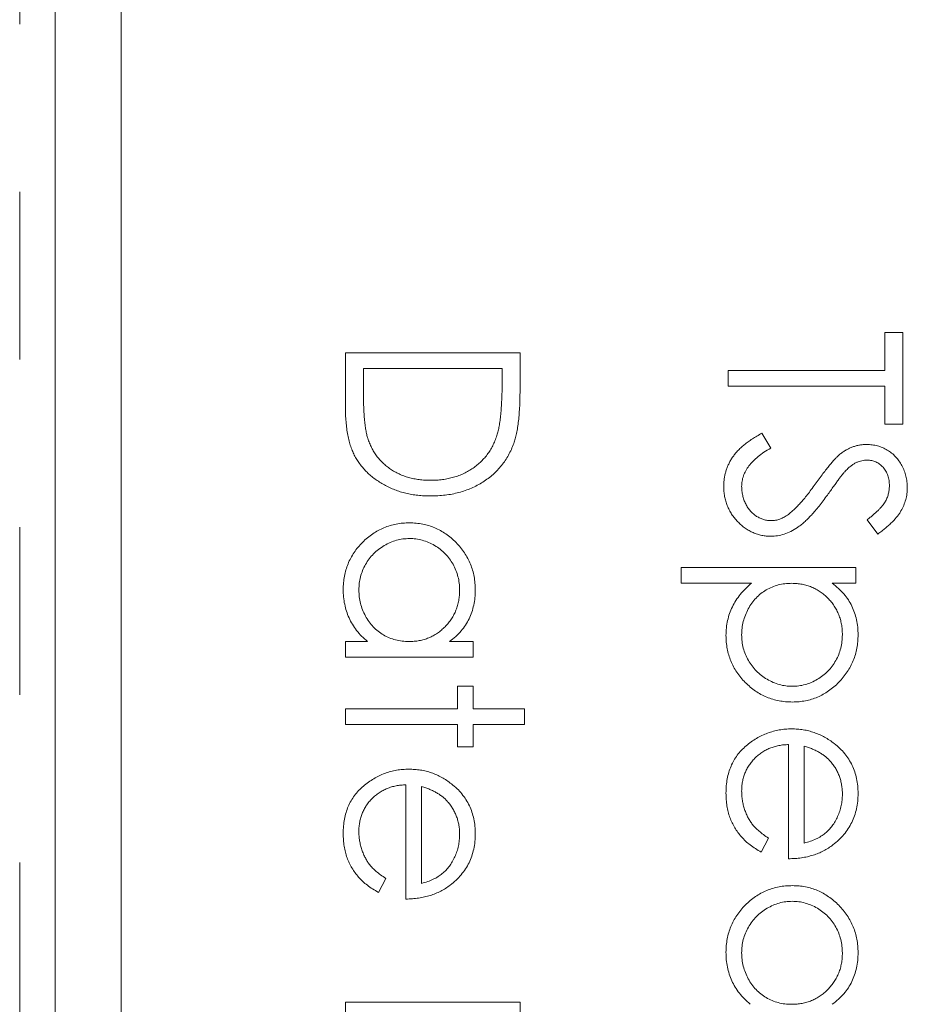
# Model space of a CAD drawing. Header units: millimetres. Extents: x -114 to 331, y -285 to 420.
# Tile 13 of 29: x -35.38 to -28.65, y 204.96 to 212.41. Entities that reach past the tile are written whole.
import ezdxf

# ---------------------------------------------------------------- set-up
doc = ezdxf.new("R2010")
doc.units = ezdxf.units.MM
doc.linetypes.add('PHANTOM', pattern=[12.7, 6.35, -1.27, 1.27, -1.27, 1.27, -1.27])

msp = doc.modelspace()

# ---------------------------------------------------------------- linework, layer by layer
at = {"color": 8, "linetype": 'PHANTOM', "lineweight": 0}
msp.add_line((-35.3797, 174.2809), (-35.3797, 243.0617), dxfattribs=at)
at = {"color": 7, "linetype": 'Continuous', "lineweight": 15}
for p, q in [((-35.1117, 177.0617), (-35.1117, 243.0617)), ((-34.6117, 235.0617), (-34.6117, 179.0617)), ((-28.8245, 210.0448), (-28.6888, 210.0448)), ((-28.8245, 209.7564), (-28.8245, 210.0448)), ((-28.6888, 210.0448), (-28.6888, 209.3494)), ((-32.9117, 209.8921), (-31.5888, 209.8921)), ((-32.9117, 209.4822), (-32.9117, 209.8921)), ((-31.5888, 209.8921), (-31.5888, 209.625)), ((-31.7245, 209.7734), (-32.776, 209.7734)), ((-32.776, 209.7734), (-32.776, 209.6216)), ((-31.7245, 209.6804), (-31.7245, 209.7734)), ((-30.0117, 209.6377), (-30.0117, 209.7564)), ((-30.0117, 209.7564), (-28.8245, 209.7564)), ((-28.8245, 209.6377), (-30.0117, 209.6377)), ((-28.8245, 209.3494), (-28.8245, 209.6377)), ((-28.6888, 209.3494), (-28.8245, 209.3494)), ((-29.7565, 209.2816), (-29.6895, 209.1697)), ((-28.8788, 208.5183), (-28.9602, 208.6257)), ((-30.3679, 208.2639), (-29.045, 208.2639)), ((-30.3679, 208.1452), (-30.3679, 208.2639)), ((-29.045, 208.2639), (-29.045, 208.1452)), ((-29.8366, 208.1452), (-30.3679, 208.1452)), ((-29.045, 208.1452), (-29.2239, 208.1452)), ((-32.9117, 207.7042), (-32.7445, 207.7042)), ((-32.9117, 207.5855), (-32.9117, 207.7042)), ((-32.1239, 207.7042), (-31.945, 207.7042)), ((-31.945, 207.7042), (-31.945, 207.5855)), ((-31.945, 207.5855), (-32.9117, 207.5855)), ((-32.0637, 207.365), (-31.945, 207.365)), ((-32.0637, 207.1954), (-32.0637, 207.365)), ((-31.945, 207.365), (-31.945, 207.1954)), ((-32.9117, 207.1954), (-32.0637, 207.1954)), ((-32.9117, 207.0767), (-32.9117, 207.1954)), ((-31.945, 207.1954), (-31.5549, 207.1954)), ((-31.5549, 207.1954), (-31.5549, 207.0767)), ((-32.0637, 207.0767), (-32.9117, 207.0767)), ((-32.0637, 206.9071), (-32.0637, 207.0767)), ((-31.945, 207.0767), (-31.945, 206.9071)), ((-31.5549, 207.0767), (-31.945, 207.0767)), ((-31.945, 206.9071), (-32.0637, 206.9071)), ((-29.5538, 206.0591), (-29.5538, 206.924)), ((-29.4351, 206.9116), (-29.4351, 206.1778)), ((-32.4538, 205.7538), (-32.4538, 206.6188)), ((-32.3351, 206.6063), (-32.3351, 205.8725)), ((-29.7064, 206.2154), (-29.7618, 206.1099)), ((-32.6064, 205.9101), (-32.6618, 205.8047)), ((-32.9117, 204.9736), (-31.5888, 204.9736)), ((-32.9117, 204.8549), (-32.9117, 204.9736)), ((-31.5888, 204.9736), (-31.5888, 204.3291))]:
    msp.add_line(p, q, dxfattribs=at)
for points, knots in [([(-31.7616, 209.2739), (-31.7585, 209.285), (-31.752, 209.3085), (-31.7449, 209.347), (-31.7386, 209.3904), (-31.7333, 209.4387), (-31.7295, 209.492), (-31.7266, 209.5503), (-31.7247, 209.6137), (-31.7246, 209.6576), (-31.7245, 209.6804)], [0, 0, 0, 0, 0.084319, 0.179285, 0.286583, 0.405111, 0.535593, 0.67819, 0.832976, 1, 1, 1, 1]), ([(-32.776, 209.6216), (-32.7759, 209.5997), (-32.7758, 209.5578), (-32.7742, 209.4974), (-32.7716, 209.4423), (-32.768, 209.3923), (-32.7632, 209.3476), (-32.7579, 209.3081), (-32.7512, 209.2737), (-32.7452, 209.253), (-32.7424, 209.2434)], [0, 0, 0, 0, 0.171901, 0.330628, 0.475549, 0.606746, 0.725024, 0.829742, 0.921323, 1, 1, 1, 1]), ([(-31.5888, 209.625), (-31.589, 209.6018), (-31.5893, 209.5569), (-31.5913, 209.492), (-31.595, 209.432), (-31.6003, 209.377), (-31.6067, 209.327), (-31.6149, 209.2819), (-31.6245, 209.2417), (-31.6326, 209.2169), (-31.6365, 209.2052)], [0, 0, 0, 0, 0.164289, 0.317406, 0.458844, 0.589367, 0.707831, 0.81577, 0.91288, 1, 1, 1, 1]), ([(-32.267, 208.8067), (-32.2833, 208.8069), (-32.3155, 208.8074), (-32.363, 208.8116), (-32.4091, 208.8177), (-32.4536, 208.8272), (-32.4968, 208.8386), (-32.5383, 208.8534), (-32.5785, 208.8702), (-32.6168, 208.8899), (-32.6531, 208.9115), (-32.6874, 208.9347), (-32.719, 208.9594), (-32.7482, 208.986), (-32.7749, 209.0139), (-32.7993, 209.0435), (-32.8209, 209.0748), (-32.8406, 209.1077), (-32.8577, 209.1431), (-32.8722, 209.1817), (-32.8843, 209.2237), (-32.8943, 209.2689), (-32.9023, 209.3175), (-32.9076, 209.3694), (-32.9112, 209.4247), (-32.9116, 209.4626), (-32.9117, 209.4822)], [0, 0, 0, 0, 0.046081, 0.090807, 0.134295, 0.177024, 0.218823, 0.260244, 0.30108, 0.341614, 0.381583, 0.42012, 0.458075, 0.494738, 0.531195, 0.566934, 0.602713, 0.638327, 0.674853, 0.713467, 0.754442, 0.797815, 0.843989, 0.893072, 0.944963, 1, 1, 1, 1]), ([(-32.2667, 208.9254), (-32.2512, 208.9256), (-32.2208, 208.926), (-32.1762, 208.9307), (-32.1333, 208.9377), (-32.0921, 208.9479), (-32.0526, 208.9608), (-32.0148, 208.9769), (-31.9786, 208.9953), (-31.9446, 209.0172), (-31.9124, 209.0411), (-31.8829, 209.0677), (-31.8561, 209.0965), (-31.8315, 209.1272), (-31.8101, 209.1607), (-31.7909, 209.1961), (-31.7746, 209.2341), (-31.766, 209.2605), (-31.7616, 209.2739)], [0, 0, 0, 0, 0.0701512, 0.1378126, 0.2032262, 0.2671741, 0.330024, 0.3917943, 0.4530844, 0.5143339, 0.575, 0.6348655, 0.6941163, 0.7534416, 0.8131258, 0.8740797, 0.936007, 1, 1, 1, 1]), ([(-30.0456, 208.8793), (-30.0455, 208.8893), (-30.0451, 208.9091), (-30.0417, 208.9385), (-30.0369, 208.9673), (-30.0292, 208.9951), (-30.02, 209.0223), (-30.0086, 209.0488), (-29.995, 209.0747), (-29.9793, 209.0999), (-29.9612, 209.1245), (-29.94, 209.1483), (-29.9165, 209.172), (-29.8898, 209.195), (-29.8606, 209.2176), (-29.8285, 209.2395), (-29.7936, 209.2611), (-29.7691, 209.2746), (-29.7565, 209.2816)], [0, 0, 0, 0, 0.057208, 0.113696, 0.169178, 0.224159, 0.27872, 0.333794, 0.389241, 0.445822, 0.503704, 0.564294, 0.627975, 0.695038, 0.765373, 0.839611, 0.917538, 1, 1, 1, 1]), ([(-32.7424, 209.2434), (-32.7381, 209.2313), (-32.7297, 209.2075), (-32.7144, 209.1731), (-32.6962, 209.1411), (-32.6761, 209.1108), (-32.6531, 209.0827), (-32.628, 209.0565), (-32.6004, 209.0321), (-32.5706, 209.0099), (-32.5386, 208.9901), (-32.5047, 208.9729), (-32.4694, 208.9578), (-32.4321, 208.946), (-32.3931, 208.9368), (-32.3525, 208.9302), (-32.3102, 208.9261), (-32.2814, 208.9256), (-32.2667, 208.9254)], [0, 0, 0, 0, 0.062415, 0.123338, 0.183125, 0.241783, 0.300579, 0.35968, 0.418882, 0.479531, 0.540851, 0.602303, 0.664463, 0.727806, 0.792895, 0.859672, 0.928464, 1, 1, 1, 1]), ([(-31.6365, 209.2052), (-31.6423, 209.1899), (-31.6539, 209.1597), (-31.6756, 209.1166), (-31.7003, 209.076), (-31.7279, 209.0377), (-31.7591, 209.0027), (-31.7928, 208.9694), (-31.8301, 208.9393), (-31.8702, 208.9118), (-31.9126, 208.8869), (-31.9573, 208.8653), (-32.0041, 208.8474), (-32.0528, 208.8325), (-32.1035, 208.8207), (-32.1563, 208.8127), (-32.211, 208.8075), (-32.2481, 208.8069), (-32.267, 208.8067)], [0, 0, 0, 0, 0.061545, 0.1216943, 0.1811549, 0.2398754, 0.2987019, 0.3576474, 0.4176048, 0.478494, 0.5404071, 0.602345, 0.6650043, 0.7285593, 0.7936505, 0.8605343, 0.929236, 1, 1, 1, 1]), ([(-29.165, 209.1228), (-29.1572, 209.1287), (-29.1419, 209.1402), (-29.118, 209.1553), (-29.0935, 209.1682), (-29.0684, 209.1784), (-29.0429, 209.1869), (-29.0169, 209.1926), (-28.9904, 209.1962), (-28.9726, 209.1966), (-28.9636, 209.1967)], [0, 0, 0, 0, 0.133507, 0.262559, 0.388264, 0.512667, 0.633722, 0.755394, 0.877553, 1, 1, 1, 1]), ([(-28.9636, 209.1967), (-28.9496, 209.1963), (-28.9219, 209.1953), (-28.8815, 209.187), (-28.8429, 209.174), (-28.8064, 209.1557), (-28.7732, 209.1322), (-28.7427, 209.105), (-28.7171, 209.0725), (-28.6947, 209.037), (-28.6772, 208.998), (-28.664, 208.9572), (-28.6565, 208.9144), (-28.6554, 208.8855), (-28.6549, 208.8708)], [0, 0, 0, 0, 0.083785, 0.16578, 0.24628, 0.327461, 0.408797, 0.489715, 0.571376, 0.655523, 0.741019, 0.826547, 0.911989, 1, 1, 1, 1]), ([(-29.6895, 209.1697), (-29.7069, 209.1593), (-29.7402, 209.1394), (-29.7853, 209.1061), (-29.8236, 209.0717), (-29.855, 209.0358), (-29.8796, 208.9987), (-29.8971, 208.96), (-29.908, 208.9201), (-29.9093, 208.8929), (-29.91, 208.8793)], [0, 0, 0, 0, 0.159004, 0.304646, 0.438547, 0.562322, 0.677433, 0.786897, 0.893611, 1, 1, 1, 1]), ([(-29.345, 208.906), (-29.3351, 208.92), (-29.3161, 208.9466), (-29.288, 208.9838), (-29.2622, 209.0171), (-29.2387, 209.0463), (-29.2173, 209.0714), (-29.1983, 209.0926), (-29.1812, 209.1093), (-29.17, 209.1186), (-29.165, 209.1228)], [0, 0, 0, 0, 0.181535, 0.347082, 0.495568, 0.628357, 0.74552, 0.845831, 0.930782, 1, 1, 1, 1]), ([(-28.9581, 209.078), (-28.9651, 209.0779), (-28.9793, 209.0776), (-29.0003, 209.0734), (-29.0212, 209.0681), (-29.042, 209.0597), (-29.0629, 209.048), (-29.0845, 209.0327), (-29.1068, 209.0134), (-29.1213, 208.9986), (-29.129, 208.9908)], [0, 0, 0, 0, 0.107285, 0.214746, 0.322939, 0.434116, 0.553412, 0.686073, 0.834256, 1, 1, 1, 1]), ([(-28.7906, 208.884), (-28.791, 208.8977), (-28.7919, 208.9241), (-28.8016, 208.9615), (-28.8167, 208.9952), (-28.838, 209.0241), (-28.8632, 209.0482), (-28.8923, 209.0656), (-28.9243, 209.0761), (-28.9467, 209.0774), (-28.9581, 209.078)], [0, 0, 0, 0, 0.143073, 0.275903, 0.402371, 0.528414, 0.650356, 0.765895, 0.880774, 1, 1, 1, 1]), ([(-29.129, 208.9908), (-29.1316, 208.9879), (-29.1377, 208.9811), (-29.1478, 208.9685), (-29.1602, 208.9519), (-29.1755, 208.9317), (-29.1933, 208.9075), (-29.2133, 208.8793), (-29.2362, 208.8475), (-29.2522, 208.825), (-29.2607, 208.813)], [0, 0, 0, 0, 0.052594, 0.124952, 0.218094, 0.333502, 0.468789, 0.624938, 0.801683, 1, 1, 1, 1]), ([(-29.5559, 208.6675), (-29.5483, 208.6735), (-29.5324, 208.6859), (-29.5087, 208.7073), (-29.4843, 208.7324), (-29.4582, 208.7603), (-29.4317, 208.7921), (-29.4034, 208.8268), (-29.3744, 208.8652), (-29.355, 208.8921), (-29.345, 208.906)], [0, 0, 0, 0, 0.0902792, 0.1895299, 0.2991979, 0.4189259, 0.5483763, 0.6881364, 0.8390835, 1, 1, 1, 1]), ([(-28.9602, 208.6257), (-28.9518, 208.6321), (-28.9357, 208.6446), (-28.9132, 208.6636), (-28.8927, 208.6814), (-28.8748, 208.699), (-28.8587, 208.7154), (-28.8448, 208.7313), (-28.8332, 208.7466), (-28.8208, 208.7657), (-28.8085, 208.7898), (-28.7981, 208.82), (-28.7918, 208.8516), (-28.791, 208.8731), (-28.7906, 208.884)], [0, 0, 0, 0, 0.098469, 0.189629, 0.274184, 0.352183, 0.423199, 0.488551, 0.548473, 0.60144, 0.701198, 0.799592, 0.898545, 1, 1, 1, 1]), ([(-29.6876, 208.5014), (-29.6995, 208.5016), (-29.723, 208.5021), (-29.7575, 208.5078), (-29.791, 208.5161), (-29.8231, 208.5285), (-29.8543, 208.5438), (-29.884, 208.5631), (-29.9126, 208.5855), (-29.9395, 208.6113), (-29.9642, 208.6394), (-29.9862, 208.6691), (-30.0045, 208.7005), (-30.0195, 208.7334), (-30.0312, 208.7678), (-30.0396, 208.8036), (-30.0448, 208.841), (-30.0454, 208.8664), (-30.0456, 208.8793)], [0, 0, 0, 0, 0.061484, 0.121775, 0.18092, 0.240256, 0.300114, 0.361146, 0.423501, 0.488669, 0.553954, 0.617581, 0.680238, 0.742187, 0.804663, 0.868259, 0.93302, 1, 1, 1, 1]), ([(-29.91, 208.8793), (-29.9096, 208.8677), (-29.909, 208.8447), (-29.9028, 208.8108), (-29.8934, 208.7779), (-29.8799, 208.7467), (-29.8635, 208.7176), (-29.8437, 208.692), (-29.8215, 208.6699), (-29.7968, 208.6519), (-29.7702, 208.638), (-29.743, 208.6273), (-29.7145, 208.6214), (-29.6954, 208.6205), (-29.6858, 208.6201)], [0, 0, 0, 0, 0.091264, 0.18093, 0.270088, 0.360156, 0.448343, 0.532666, 0.613834, 0.693982, 0.772716, 0.849335, 0.923967, 1, 1, 1, 1]), ([(-29.2607, 208.813), (-29.2711, 208.7987), (-29.2914, 208.7709), (-29.3218, 208.7313), (-29.3515, 208.6954), (-29.3804, 208.6631), (-29.4082, 208.6341), (-29.4352, 208.6086), (-29.4613, 208.5864), (-29.4948, 208.5625), (-29.5359, 208.5381), (-29.5863, 208.5172), (-29.6369, 208.504), (-29.6708, 208.5022), (-29.6876, 208.5014)], [0, 0, 0, 0, 0.096972, 0.187773, 0.272396, 0.351321, 0.424335, 0.491909, 0.554233, 0.611268, 0.716348, 0.81454, 0.908495, 1, 1, 1, 1]), ([(-28.6549, 208.8708), (-28.6554, 208.8552), (-28.6565, 208.8242), (-28.6658, 208.7786), (-28.6812, 208.7347), (-28.6986, 208.6994), (-28.7161, 208.6717), (-28.732, 208.6506), (-28.7502, 208.6293), (-28.771, 208.6075), (-28.7943, 208.5856), (-28.8202, 208.5633), (-28.8484, 208.5405), (-28.8685, 208.5258), (-28.8788, 208.5183)], [0, 0, 0, 0, 0.107233, 0.213252, 0.31883, 0.426794, 0.483646, 0.543604, 0.608308, 0.677127, 0.750686, 0.828713, 0.91219, 1, 1, 1, 1]), ([(-29.6858, 208.6201), (-29.6748, 208.6207), (-29.6524, 208.6218), (-29.6193, 208.6314), (-29.5866, 208.6464), (-29.5664, 208.6603), (-29.5559, 208.6675)], [0, 0, 0, 0, 0.234723, 0.477158, 0.728556, 1, 1, 1, 1]), ([(-32.9287, 208.0991), (-32.9282, 208.1162), (-32.9273, 208.1498), (-32.9202, 208.1994), (-32.9088, 208.247), (-32.893, 208.2929), (-32.872, 208.3366), (-32.8468, 208.3786), (-32.8169, 208.4186), (-32.7826, 208.456), (-32.7454, 208.4905), (-32.7058, 208.5208), (-32.6638, 208.546), (-32.6201, 208.5671), (-32.5742, 208.5833), (-32.5264, 208.5947), (-32.4767, 208.6018), (-32.4429, 208.6027), (-32.4257, 208.6031)], [0, 0, 0, 0, 0.06462, 0.127433, 0.189004, 0.24993, 0.310668, 0.372329, 0.434939, 0.499576, 0.564191, 0.626735, 0.688109, 0.749294, 0.810331, 0.871901, 0.935046, 1, 1, 1, 1]), ([(-32.4257, 208.6031), (-32.4089, 208.6027), (-32.3757, 208.6017), (-32.3268, 208.5947), (-32.2797, 208.583), (-32.2346, 208.5666), (-32.1914, 208.5455), (-32.1501, 208.5198), (-32.1105, 208.4895), (-32.0735, 208.4547), (-32.0394, 208.4169), (-32.0098, 208.3765), (-31.9842, 208.3344), (-31.9639, 208.2901), (-31.9475, 208.2442), (-31.9362, 208.1962), (-31.9295, 208.1464), (-31.9285, 208.1125), (-31.928, 208.0954)], [0, 0, 0, 0, 0.063775, 0.126079, 0.186904, 0.247574, 0.308003, 0.369132, 0.432033, 0.496791, 0.561611, 0.624914, 0.686726, 0.748079, 0.809582, 0.871631, 0.934886, 1, 1, 1, 1]), ([(-32.427, 208.4844), (-32.4435, 208.4837), (-32.4764, 208.4823), (-32.5251, 208.4722), (-32.5726, 208.4552), (-32.6185, 208.4321), (-32.661, 208.4031), (-32.6995, 208.3695), (-32.7325, 208.331), (-32.7602, 208.2883), (-32.7826, 208.2427), (-32.7982, 208.1947), (-32.8082, 208.1454), (-32.8094, 208.1118), (-32.81, 208.0948)], [0, 0, 0, 0, 0.081589, 0.162859, 0.245484, 0.330807, 0.416493, 0.499893, 0.583048, 0.667158, 0.751312, 0.833785, 0.916256, 1, 1, 1, 1]), ([(-32.0467, 208.0938), (-32.0474, 208.1111), (-32.0486, 208.1454), (-32.0581, 208.1957), (-32.0739, 208.2438), (-32.0956, 208.2895), (-32.1228, 208.3321), (-32.1557, 208.3702), (-32.1935, 208.404), (-32.2358, 208.4325), (-32.2813, 208.4557), (-32.3287, 208.472), (-32.3774, 208.4828), (-32.4105, 208.4839), (-32.427, 208.4844)], [0, 0, 0, 0, 0.085921, 0.169593, 0.252476, 0.336244, 0.419505, 0.502036, 0.584775, 0.669846, 0.754185, 0.836658, 0.91801, 1, 1, 1, 1]), ([(-30.0287, 207.7509), (-30.0282, 207.7701), (-30.0272, 207.808), (-30.0174, 207.8635), (-30.0028, 207.9169), (-29.9814, 207.9676), (-29.954, 208.0161), (-29.9207, 208.062), (-29.8815, 208.1056), (-29.8518, 208.1318), (-29.8366, 208.1452)], [0, 0, 0, 0, 0.126841, 0.250548, 0.37123, 0.492116, 0.613401, 0.737997, 0.866132, 1, 1, 1, 1]), ([(-29.5305, 208.1452), (-29.548, 208.1446), (-29.5824, 208.1434), (-29.6325, 208.1338), (-29.68, 208.1183), (-29.7244, 208.0961), (-29.7652, 208.0682), (-29.8018, 208.0345), (-29.8338, 207.9954), (-29.8608, 207.9515), (-29.8828, 207.9045), (-29.8984, 207.8555), (-29.9081, 207.805), (-29.9093, 207.771), (-29.91, 207.7538)], [0, 0, 0, 0, 0.08644, 0.169344, 0.251061, 0.332326, 0.413189, 0.494299, 0.576654, 0.661785, 0.747765, 0.831967, 0.915299, 1, 1, 1, 1]), ([(-29.1467, 207.7556), (-29.147, 207.7691), (-29.1475, 207.7956), (-29.1531, 207.8344), (-29.1613, 207.8718), (-29.1738, 207.9073), (-29.189, 207.9414), (-29.2081, 207.9738), (-29.2307, 208.0045), (-29.2563, 208.0333), (-29.2844, 208.0593), (-29.3145, 208.0823), (-29.3465, 208.1017), (-29.38, 208.1178), (-29.4153, 208.13), (-29.4522, 208.1387), (-29.4908, 208.1441), (-29.5171, 208.1448), (-29.5305, 208.1452)], [0, 0, 0, 0, 0.066044, 0.130024, 0.192374, 0.253884, 0.314896, 0.375806, 0.438242, 0.501591, 0.564881, 0.626533, 0.687516, 0.748106, 0.808796, 0.870822, 0.934371, 1, 1, 1, 1]), ([(-29.2239, 208.1452), (-29.2076, 208.1326), (-29.1761, 208.1081), (-29.1353, 208.0659), (-29.1008, 208.0213), (-29.0739, 207.9732), (-29.0535, 207.9224), (-29.0385, 207.8691), (-29.0296, 207.8127), (-29.0286, 207.7742), (-29.028, 207.7546)], [0, 0, 0, 0, 0.13536, 0.263045, 0.386061, 0.505771, 0.625178, 0.746148, 0.870538, 1, 1, 1, 1]), ([(-32.7445, 207.7042), (-32.7596, 207.7176), (-32.7892, 207.7437), (-32.8278, 207.7874), (-32.8597, 207.8336), (-32.8854, 207.8823), (-32.9048, 207.9333), (-32.9185, 207.9865), (-32.9274, 208.042), (-32.9282, 208.0799), (-32.9287, 208.0991)], [0, 0, 0, 0, 0.134298, 0.262085, 0.38627, 0.507165, 0.6273, 0.748145, 0.87237, 1, 1, 1, 1]), ([(-32.81, 208.0948), (-32.8093, 208.0777), (-32.8081, 208.0435), (-32.7985, 207.9931), (-32.7827, 207.9441), (-32.7609, 207.8973), (-32.7337, 207.8537), (-32.702, 207.8146), (-32.6651, 207.7815), (-32.6245, 207.7535), (-32.58, 207.7315), (-32.5326, 207.7155), (-32.4823, 207.706), (-32.448, 207.7048), (-32.4305, 207.7042)], [0, 0, 0, 0, 0.084802, 0.168664, 0.252552, 0.33824, 0.423103, 0.505556, 0.586176, 0.667136, 0.748499, 0.830452, 0.913456, 1, 1, 1, 1]), ([(-32.4305, 207.7042), (-32.4171, 207.7046), (-32.3908, 207.7053), (-32.3522, 207.7108), (-32.3153, 207.7194), (-32.28, 207.7317), (-32.2465, 207.7477), (-32.2145, 207.7671), (-32.1844, 207.7901), (-32.1563, 207.8164), (-32.1308, 207.8452), (-32.1079, 207.8757), (-32.0892, 207.9082), (-32.0737, 207.9422), (-32.0613, 207.9777), (-32.0531, 208.0151), (-32.0475, 208.0539), (-32.047, 208.0803), (-32.0467, 208.0938)], [0, 0, 0, 0, 0.065634, 0.129188, 0.191219, 0.251913, 0.312507, 0.373494, 0.435152, 0.498741, 0.562095, 0.624187, 0.685476, 0.746097, 0.807612, 0.869967, 0.933951, 1, 1, 1, 1]), ([(-31.928, 208.0954), (-31.9286, 208.0756), (-31.9296, 208.037), (-31.9385, 207.9804), (-31.9535, 207.9268), (-31.9739, 207.8759), (-32.0009, 207.8279), (-32.0351, 207.7831), (-32.0761, 207.7411), (-32.1076, 207.7168), (-32.1239, 207.7042)], [0, 0, 0, 0, 0.129862, 0.254654, 0.376015, 0.495255, 0.614798, 0.738106, 0.865196, 1, 1, 1, 1]), ([(-29.5257, 207.2463), (-29.5429, 207.2468), (-29.5767, 207.2477), (-29.6264, 207.2548), (-29.6742, 207.2661), (-29.7201, 207.2824), (-29.7639, 207.3034), (-29.8057, 207.329), (-29.8455, 207.3592), (-29.8826, 207.3937), (-29.9169, 207.4311), (-29.9468, 207.4711), (-29.972, 207.5131), (-29.993, 207.5568), (-30.0088, 207.6027), (-30.0202, 207.6504), (-30.0273, 207.7), (-30.0282, 207.7338), (-30.0287, 207.7509)], [0, 0, 0, 0, 0.064921, 0.128034, 0.189574, 0.25058, 0.311733, 0.37325, 0.435763, 0.500346, 0.564949, 0.627528, 0.689157, 0.749865, 0.81076, 0.8723, 0.935413, 1, 1, 1, 1]), ([(-29.91, 207.7538), (-29.9094, 207.737), (-29.9082, 207.7035), (-29.8981, 207.6543), (-29.8827, 207.6065), (-29.8601, 207.5611), (-29.8326, 207.5185), (-29.7995, 207.48), (-29.7611, 207.4463), (-29.7184, 207.4176), (-29.6726, 207.3945), (-29.6252, 207.3772), (-29.5764, 207.3672), (-29.5435, 207.3657), (-29.527, 207.365)], [0, 0, 0, 0, 0.08342, 0.165574, 0.248159, 0.332033, 0.416257, 0.499525, 0.583039, 0.668596, 0.754035, 0.83692, 0.9183, 1, 1, 1, 1]), ([(-29.527, 207.365), (-29.5104, 207.3656), (-29.4774, 207.3667), (-29.4288, 207.3775), (-29.3812, 207.3937), (-29.336, 207.4173), (-29.2934, 207.4454), (-29.2557, 207.4793), (-29.2228, 207.5173), (-29.1956, 207.5599), (-29.1739, 207.6056), (-29.1581, 207.6537), (-29.1486, 207.704), (-29.1474, 207.7383), (-29.1467, 207.7556)], [0, 0, 0, 0, 0.081994, 0.163349, 0.245826, 0.330367, 0.415198, 0.497941, 0.580476, 0.66374, 0.747513, 0.830399, 0.914076, 1, 1, 1, 1]), ([(-29.028, 207.7546), (-29.0285, 207.7374), (-29.0295, 207.7035), (-29.0361, 207.6536), (-29.0475, 207.6055), (-29.0639, 207.5596), (-29.0842, 207.5153), (-29.1098, 207.4732), (-29.1394, 207.4328), (-29.1735, 207.395), (-29.2104, 207.3601), (-29.2501, 207.33), (-29.2913, 207.3039), (-29.3346, 207.2829), (-29.3797, 207.2664), (-29.4268, 207.2547), (-29.4757, 207.2477), (-29.5089, 207.2468), (-29.5257, 207.2463)], [0, 0, 0, 0, 0.065081, 0.1286361, 0.1906529, 0.252125, 0.3134463, 0.3752273, 0.4384981, 0.5032851, 0.5680097, 0.630879, 0.6921535, 0.7525521, 0.8131911, 0.8739854, 0.9362579, 1, 1, 1, 1]), ([(-30.0287, 206.5565), (-30.0283, 206.5751), (-30.0274, 206.6113), (-30.0201, 206.664), (-30.0082, 206.7137), (-29.9916, 206.7603), (-29.9699, 206.8036), (-29.9435, 206.8439), (-29.9124, 206.8812), (-29.8765, 206.9145), (-29.8381, 206.9445), (-29.798, 206.9709), (-29.7564, 206.993), (-29.7136, 207.011), (-29.6698, 207.0255), (-29.6247, 207.0356), (-29.5782, 207.0414), (-29.5468, 207.0423), (-29.531, 207.0428)], [0, 0, 0, 0, 0.071579, 0.139629, 0.204797, 0.268135, 0.329814, 0.391301, 0.453434, 0.516552, 0.579631, 0.641119, 0.701294, 0.76081, 0.819932, 0.87892, 0.938983, 1, 1, 1, 1]), ([(-29.531, 207.0428), (-29.5161, 207.0424), (-29.4867, 207.0416), (-29.4431, 207.0366), (-29.4008, 207.0277), (-29.3596, 207.0156), (-29.3197, 206.9998), (-29.2811, 206.9806), (-29.2437, 206.9579), (-29.2201, 206.9403), (-29.2082, 206.9315)], [0, 0, 0, 0, 0.128045, 0.253768, 0.377428, 0.500551, 0.623296, 0.746578, 0.872348, 1, 1, 1, 1]), ([(-29.5538, 206.924), (-29.5665, 206.9235), (-29.5916, 206.9223), (-29.6282, 206.917), (-29.6631, 206.9086), (-29.6961, 206.8968), (-29.7274, 206.8824), (-29.757, 206.8649), (-29.7846, 206.844), (-29.8105, 206.8207), (-29.8336, 206.7947), (-29.8542, 206.7674), (-29.8715, 206.7383), (-29.8856, 206.7077), (-29.8966, 206.6757), (-29.9041, 206.6422), (-29.9091, 206.6072), (-29.9097, 206.5834), (-29.91, 206.5713)], [0, 0, 0, 0, 0.068385, 0.134476, 0.198391, 0.260753, 0.321829, 0.383037, 0.444653, 0.507398, 0.569825, 0.630778, 0.690929, 0.750945, 0.811049, 0.872331, 0.935004, 1, 1, 1, 1]), ([(-29.2374, 206.7966), (-29.2431, 206.8029), (-29.2546, 206.8157), (-29.2745, 206.8327), (-29.296, 206.8491), (-29.3198, 206.8639), (-29.3457, 206.8776), (-29.3736, 206.8903), (-29.4035, 206.9018), (-29.4243, 206.9083), (-29.4351, 206.9116)], [0, 0, 0, 0, 0.109984, 0.22258, 0.3385, 0.458709, 0.585535, 0.717518, 0.854667, 1, 1, 1, 1]), ([(-29.2082, 206.9315), (-29.1939, 206.9195), (-29.1657, 206.8959), (-29.1287, 206.856), (-29.0977, 206.8128), (-29.072, 206.7668), (-29.0525, 206.7176), (-29.0379, 206.6657), (-29.0298, 206.6105), (-29.0286, 206.5728), (-29.028, 206.5536)], [0, 0, 0, 0, 0.128835, 0.253589, 0.374643, 0.49534, 0.616325, 0.739759, 0.866842, 1, 1, 1, 1]), ([(-29.1467, 206.5475), (-29.147, 206.5593), (-29.1474, 206.5827), (-29.1518, 206.6173), (-29.1589, 206.6504), (-29.1687, 206.6824), (-29.1818, 206.7129), (-29.1972, 206.7424), (-29.2159, 206.7703), (-29.2302, 206.7878), (-29.2374, 206.7966)], [0, 0, 0, 0, 0.131092, 0.259141, 0.384162, 0.505992, 0.629098, 0.750669, 0.874039, 1, 1, 1, 1]), ([(-32.9287, 206.2512), (-32.9283, 206.2698), (-32.9274, 206.306), (-32.9201, 206.3587), (-32.9082, 206.4084), (-32.8916, 206.455), (-32.8699, 206.4983), (-32.8435, 206.5386), (-32.8124, 206.5759), (-32.7765, 206.6092), (-32.7381, 206.6392), (-32.698, 206.6656), (-32.6564, 206.6877), (-32.6136, 206.7057), (-32.5698, 206.7202), (-32.5247, 206.7303), (-32.4782, 206.7361), (-32.4468, 206.737), (-32.431, 206.7375)], [0, 0, 0, 0, 0.071579, 0.139629, 0.204797, 0.268135, 0.329814, 0.391301, 0.453434, 0.516552, 0.579631, 0.641119, 0.701294, 0.76081, 0.819932, 0.87892, 0.938983, 1, 1, 1, 1]), ([(-32.431, 206.7375), (-32.4161, 206.7371), (-32.3867, 206.7363), (-32.3431, 206.7313), (-32.3008, 206.7224), (-32.2596, 206.7103), (-32.2197, 206.6946), (-32.1811, 206.6753), (-32.1437, 206.6526), (-32.1201, 206.635), (-32.1082, 206.6262)], [0, 0, 0, 0, 0.128045, 0.253768, 0.377428, 0.500551, 0.623296, 0.746578, 0.872348, 1, 1, 1, 1]), ([(-32.4538, 206.6188), (-32.4665, 206.6182), (-32.4916, 206.617), (-32.5282, 206.6117), (-32.5631, 206.6033), (-32.5961, 206.5915), (-32.6274, 206.5772), (-32.657, 206.5596), (-32.6846, 206.5387), (-32.7105, 206.5154), (-32.7336, 206.4894), (-32.7542, 206.4621), (-32.7715, 206.433), (-32.7856, 206.4024), (-32.7966, 206.3704), (-32.8041, 206.3369), (-32.8091, 206.302), (-32.8097, 206.2782), (-32.81, 206.266)], [0, 0, 0, 0, 0.068385, 0.134476, 0.198391, 0.260753, 0.321829, 0.383037, 0.444653, 0.507398, 0.569825, 0.630778, 0.690929, 0.750945, 0.811049, 0.872331, 0.935004, 1, 1, 1, 1]), ([(-32.1374, 206.4913), (-32.1431, 206.4976), (-32.1546, 206.5104), (-32.1745, 206.5274), (-32.196, 206.5438), (-32.2198, 206.5586), (-32.2457, 206.5723), (-32.2736, 206.585), (-32.3035, 206.5965), (-32.3243, 206.603), (-32.3351, 206.6063)], [0, 0, 0, 0, 0.109984, 0.22258, 0.3385, 0.458709, 0.585535, 0.717518, 0.854667, 1, 1, 1, 1]), ([(-32.1082, 206.6262), (-32.0939, 206.6142), (-32.0657, 206.5906), (-32.0287, 206.5507), (-31.9977, 206.5075), (-31.972, 206.4615), (-31.9525, 206.4123), (-31.9379, 206.3604), (-31.9298, 206.3052), (-31.9286, 206.2676), (-31.928, 206.2483)], [0, 0, 0, 0, 0.128835, 0.253589, 0.374643, 0.49534, 0.616325, 0.739759, 0.866842, 1, 1, 1, 1]), ([(-29.7618, 206.1099), (-29.7767, 206.1183), (-29.8057, 206.1347), (-29.8456, 206.1628), (-29.8814, 206.1923), (-29.9123, 206.2245), (-29.9393, 206.2584), (-29.9628, 206.2942), (-29.9829, 206.3321), (-29.9998, 206.3721), (-30.0128, 206.4145), (-30.022, 206.4595), (-30.0277, 206.5071), (-30.0283, 206.5398), (-30.0287, 206.5565)], [0, 0, 0, 0, 0.0933699, 0.1816608, 0.2658742, 0.3463548, 0.4245999, 0.5019032, 0.5799921, 0.6584434, 0.7386722, 0.8218941, 0.9088008, 1, 1, 1, 1]), ([(-29.91, 206.5713), (-29.9097, 206.5595), (-29.9093, 206.536), (-29.9048, 206.5009), (-29.8977, 206.4665), (-29.8879, 206.4328), (-29.8759, 206.4004), (-29.8615, 206.3705), (-29.8456, 206.3429), (-29.8274, 206.3172), (-29.8051, 206.2922), (-29.7773, 206.2674), (-29.7443, 206.2409), (-29.7196, 206.2242), (-29.7064, 206.2154)], [0, 0, 0, 0, 0.082592, 0.163879, 0.245659, 0.327726, 0.40861, 0.485749, 0.559169, 0.630268, 0.705306, 0.792065, 0.889796, 1, 1, 1, 1]), ([(-29.4351, 206.1778), (-29.4193, 206.1821), (-29.389, 206.1905), (-29.347, 206.208), (-29.3097, 206.2277), (-29.2774, 206.2509), (-29.2487, 206.2773), (-29.2236, 206.3078), (-29.2011, 206.342), (-29.1821, 206.3797), (-29.166, 206.4196), (-29.1552, 206.4614), (-29.1478, 206.5041), (-29.1471, 206.533), (-29.1467, 206.5475)], [0, 0, 0, 0, 0.09624, 0.185231, 0.267501, 0.3444, 0.419595, 0.496891, 0.576638, 0.660268, 0.745387, 0.83004, 0.914474, 1, 1, 1, 1]), ([(-29.028, 206.5536), (-29.0285, 206.5337), (-29.0295, 206.4949), (-29.0388, 206.4381), (-29.0536, 206.3845), (-29.0744, 206.3339), (-29.1013, 206.2864), (-29.1347, 206.2422), (-29.1734, 206.2007), (-29.2031, 206.1766), (-29.2183, 206.1643)], [0, 0, 0, 0, 0.13204, 0.259033, 0.38188, 0.502258, 0.622752, 0.744743, 0.870109, 1, 1, 1, 1]), ([(-32.0467, 206.2422), (-32.047, 206.254), (-32.0474, 206.2775), (-32.0518, 206.312), (-32.0589, 206.3451), (-32.0687, 206.3771), (-32.0818, 206.4076), (-32.0972, 206.4372), (-32.1159, 206.465), (-32.1302, 206.4825), (-32.1374, 206.4913)], [0, 0, 0, 0, 0.131092, 0.259141, 0.384162, 0.505992, 0.629098, 0.750669, 0.874039, 1, 1, 1, 1]), ([(-32.6618, 205.8047), (-32.6767, 205.8131), (-32.7057, 205.8294), (-32.7456, 205.8575), (-32.7814, 205.887), (-32.8123, 205.9192), (-32.8393, 205.9531), (-32.8628, 205.9889), (-32.8829, 206.0268), (-32.8998, 206.0668), (-32.9128, 206.1092), (-32.922, 206.1542), (-32.9277, 206.2018), (-32.9283, 206.2345), (-32.9287, 206.2512)], [0, 0, 0, 0, 0.09337, 0.181661, 0.265874, 0.346355, 0.4246, 0.501903, 0.579992, 0.658443, 0.738672, 0.821894, 0.908801, 1, 1, 1, 1]), ([(-32.81, 206.266), (-32.8097, 206.2542), (-32.8093, 206.2307), (-32.8048, 206.1957), (-32.7977, 206.1612), (-32.7879, 206.1275), (-32.7759, 206.0951), (-32.7615, 206.0652), (-32.7456, 206.0376), (-32.7274, 206.0119), (-32.7051, 205.9869), (-32.6773, 205.9621), (-32.6443, 205.9356), (-32.6196, 205.9189), (-32.6064, 205.9101)], [0, 0, 0, 0, 0.0825923, 0.1638789, 0.2456587, 0.3277257, 0.40861, 0.4857491, 0.5591691, 0.6302685, 0.705306, 0.792065, 0.8897964, 1, 1, 1, 1]), ([(-32.3351, 205.8725), (-32.3193, 205.8768), (-32.289, 205.8852), (-32.247, 205.9027), (-32.2097, 205.9224), (-32.1774, 205.9457), (-32.1487, 205.972), (-32.1236, 206.0025), (-32.1011, 206.0367), (-32.0821, 206.0744), (-32.066, 206.1143), (-32.0552, 206.1562), (-32.0478, 206.1988), (-32.0471, 206.2277), (-32.0467, 206.2422)], [0, 0, 0, 0, 0.09624, 0.185231, 0.267501, 0.3444, 0.419595, 0.496891, 0.576638, 0.660268, 0.745387, 0.83004, 0.914474, 1, 1, 1, 1]), ([(-31.928, 206.2483), (-31.9285, 206.2285), (-31.9295, 206.1896), (-31.9388, 206.1329), (-31.9536, 206.0792), (-31.9744, 206.0286), (-32.0013, 205.9811), (-32.0347, 205.937), (-32.0734, 205.8954), (-32.1031, 205.8713), (-32.1183, 205.859)], [0, 0, 0, 0, 0.13204, 0.259033, 0.38188, 0.502258, 0.622752, 0.744743, 0.870109, 1, 1, 1, 1]), ([(-29.2183, 206.1643), (-29.2297, 206.1559), (-29.2525, 206.1392), (-29.2896, 206.1184), (-29.3284, 206.1002), (-29.3696, 206.0857), (-29.4126, 206.074), (-29.4578, 206.0655), (-29.5051, 206.0605), (-29.5373, 206.0596), (-29.5538, 206.0591)], [0, 0, 0, 0, 0.118522, 0.236255, 0.356174, 0.47725, 0.60154, 0.729618, 0.862158, 1, 1, 1, 1]), ([(-32.1183, 205.859), (-32.1297, 205.8506), (-32.1525, 205.8339), (-32.1896, 205.8131), (-32.2284, 205.7949), (-32.2696, 205.7804), (-32.3126, 205.7687), (-32.3578, 205.7602), (-32.4051, 205.7553), (-32.4373, 205.7543), (-32.4538, 205.7538)], [0, 0, 0, 0, 0.118522, 0.236255, 0.356174, 0.47725, 0.60154, 0.729618, 0.862158, 1, 1, 1, 1]), ([(-30.0287, 205.3515), (-30.0282, 205.3686), (-30.0273, 205.4022), (-30.0202, 205.4518), (-30.0088, 205.4994), (-29.993, 205.5453), (-29.972, 205.589), (-29.9468, 205.631), (-29.9169, 205.671), (-29.8826, 205.7084), (-29.8454, 205.7429), (-29.8058, 205.7732), (-29.7638, 205.7984), (-29.7201, 205.8195), (-29.6742, 205.8357), (-29.6264, 205.8471), (-29.5767, 205.8542), (-29.5429, 205.8551), (-29.5257, 205.8555)], [0, 0, 0, 0, 0.06462, 0.127433, 0.189004, 0.24993, 0.310668, 0.372329, 0.434939, 0.499576, 0.564191, 0.626735, 0.688109, 0.749294, 0.810331, 0.871901, 0.935046, 1, 1, 1, 1]), ([(-29.5257, 205.8555), (-29.5089, 205.8551), (-29.4757, 205.8541), (-29.4268, 205.8472), (-29.3797, 205.8354), (-29.3346, 205.819), (-29.2914, 205.7979), (-29.2501, 205.7722), (-29.2105, 205.7419), (-29.1735, 205.7071), (-29.1394, 205.6693), (-29.1098, 205.6289), (-29.0842, 205.5868), (-29.0639, 205.5425), (-29.0475, 205.4966), (-29.0362, 205.4486), (-29.0295, 205.3988), (-29.0285, 205.3649), (-29.028, 205.3478)], [0, 0, 0, 0, 0.063775, 0.126079, 0.186904, 0.247574, 0.308003, 0.369132, 0.432033, 0.496791, 0.561611, 0.624914, 0.686726, 0.748079, 0.809582, 0.871631, 0.934886, 1, 1, 1, 1]), ([(-29.527, 205.7368), (-29.5435, 205.7361), (-29.5764, 205.7347), (-29.6251, 205.7246), (-29.6726, 205.7076), (-29.7185, 205.6845), (-29.761, 205.6555), (-29.7995, 205.6219), (-29.8325, 205.5834), (-29.8602, 205.5407), (-29.8826, 205.4951), (-29.8982, 205.4471), (-29.9082, 205.3978), (-29.9094, 205.3642), (-29.91, 205.3473)], [0, 0, 0, 0, 0.081589, 0.162859, 0.245484, 0.330807, 0.416493, 0.499893, 0.583048, 0.667158, 0.751312, 0.833785, 0.916256, 1, 1, 1, 1]), ([(-29.1467, 205.3462), (-29.1474, 205.3635), (-29.1486, 205.3978), (-29.1581, 205.4481), (-29.1739, 205.4962), (-29.1956, 205.5419), (-29.2228, 205.5845), (-29.2557, 205.6226), (-29.2935, 205.6564), (-29.3358, 205.6849), (-29.3813, 205.7081), (-29.4287, 205.7244), (-29.4774, 205.7352), (-29.5105, 205.7363), (-29.527, 205.7368)], [0, 0, 0, 0, 0.085921, 0.169593, 0.252476, 0.336244, 0.419505, 0.502036, 0.584775, 0.669846, 0.754185, 0.836658, 0.91801, 1, 1, 1, 1]), ([(-29.8445, 204.9566), (-29.8596, 204.97), (-29.8892, 204.9961), (-29.9278, 205.0398), (-29.9597, 205.086), (-29.9854, 205.1347), (-30.0048, 205.1857), (-30.0185, 205.2389), (-30.0274, 205.2944), (-30.0282, 205.3323), (-30.0287, 205.3515)], [0, 0, 0, 0, 0.1342984, 0.262085, 0.3862699, 0.5071646, 0.6273002, 0.7481449, 0.8723702, 1, 1, 1, 1]), ([(-29.91, 205.3473), (-29.9093, 205.3301), (-29.9081, 205.2959), (-29.8985, 205.2455), (-29.8827, 205.1965), (-29.8609, 205.1497), (-29.8337, 205.1062), (-29.802, 205.067), (-29.7651, 205.034), (-29.7245, 205.0059), (-29.68, 204.9839), (-29.6326, 204.9679), (-29.5823, 204.9584), (-29.548, 204.9572), (-29.5305, 204.9566)], [0, 0, 0, 0, 0.084802, 0.168664, 0.252552, 0.33824, 0.423103, 0.505556, 0.586176, 0.667136, 0.748499, 0.830452, 0.913456, 1, 1, 1, 1]), ([(-29.5305, 204.9566), (-29.5171, 204.957), (-29.4908, 204.9577), (-29.4522, 204.9632), (-29.4153, 204.9718), (-29.38, 204.9841), (-29.3465, 205.0001), (-29.3145, 205.0195), (-29.2844, 205.0425), (-29.2563, 205.0688), (-29.2308, 205.0976), (-29.2079, 205.1281), (-29.1892, 205.1606), (-29.1737, 205.1946), (-29.1613, 205.2301), (-29.1531, 205.2675), (-29.1475, 205.3063), (-29.147, 205.3327), (-29.1467, 205.3462)], [0, 0, 0, 0, 0.065634, 0.129188, 0.191219, 0.251913, 0.312507, 0.373494, 0.435152, 0.498741, 0.562095, 0.624187, 0.685476, 0.746097, 0.807612, 0.869967, 0.933951, 1, 1, 1, 1]), ([(-29.028, 205.3478), (-29.0286, 205.3281), (-29.0296, 205.2894), (-29.0385, 205.2328), (-29.0535, 205.1792), (-29.0739, 205.1283), (-29.1009, 205.0803), (-29.1351, 205.0355), (-29.1761, 204.9935), (-29.2076, 204.9692), (-29.2239, 204.9566)], [0, 0, 0, 0, 0.129862, 0.254654, 0.376015, 0.495255, 0.614798, 0.738106, 0.865196, 1, 1, 1, 1])]:
    msp.add_open_spline(points, degree=3, knots=knots, dxfattribs=at)

doc.saveas('drawing.dxf')
